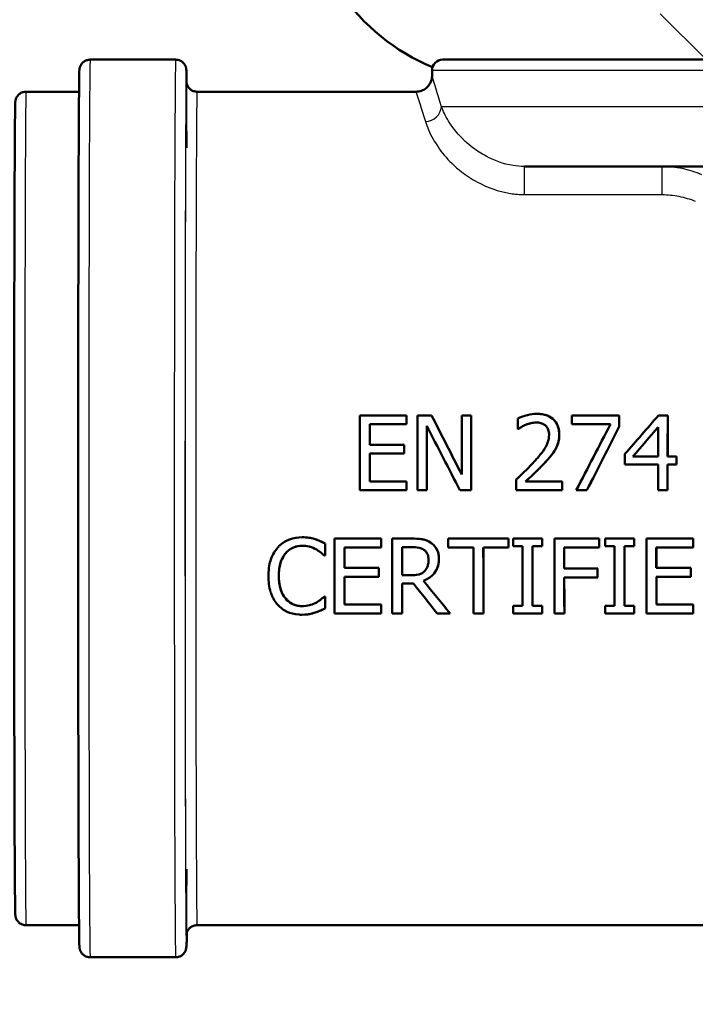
# Model space of a CAD drawing. Header units: millimetres. Extents: x 100 to 2000, y 93 to 2870.
# Tile 12 of 31: x 567 to 599, y 1467 to 1513. Entities that reach past the tile are written whole.
import ezdxf

# ---------------------------------------------------------------- set-up
doc = ezdxf.new("R2010")
doc.units = ezdxf.units.MM
doc.header["$LTSCALE"] = 10
for name, color, linetype, lineweight in [('Dimensions(ISO)', 7, 'Continuous', 25), ('Hatch', 7, 'Continuous', 9), ('Visible Edges(ISO)', 7, 'Continuous', 50), ('Visible Tangent Edges(ISO)', 7, 'Continuous', 25)]:
    doc.layers.add(name, color=color, linetype=linetype, lineweight=lineweight)
doc.styles.add('Text_3.5mm', font='arial.ttf', dxfattribs={"width": 0.9})
doc.dimstyles.new('KS-STANDARD', dxfattribs={"dimscale": 10, "dimtxt": 3.5, "dimasz": 2.5, "dimexe": 3.175, "dimexo": 0, "dimgap": 0.8, "dimtad": 1, "dimdec": 1, "dimrnd": 1e-08, "dimtxsty": 'Text_3.5mm', "dimcen": 0.09, "dimdle": 10, "dimclrd": 7, "dimclre": 7, "dimclrt": 7, "dimadec": 0, "dimazin": 2, "dimtfac": 0.714286, "dimtdec": 4, "dimtmove": 0, "dimatfit": 3, "dimfxl": 1, "dimtolj": 1, "dimlwd": 25, "dimlwe": 25, "dimarcsym": 0})

# ---------------------------------------------------------------- blocks, each defined once
blk = doc.blocks.new('*D7')
at = {"layer": 'Defpoints', "color": 0, "linetype": 'Continuous', "transparency": 16777216}
for p in [(1000.524, 1726.844), (1080.524, 1726.844), (588.924, 1417.651)]:
    blk.add_point(p, dxfattribs=at)
at = {"layer": 'Dimensions(ISO)', "color": 7, "linetype": 'Continuous', "lineweight": 25, "transparency": 16777216}
for p, q in [((1000.524, 1726.844), (1112.274, 1726.844)), ((1080.524, 1442.651), (1080.524, 1701.844)), ((588.924, 1417.651), (1112.274, 1417.651))]:
    blk.add_line(p, q, dxfattribs=at)
at = {"layer": 'Dimensions(ISO)', "color": 7, "linetype": 'Continuous', "transparency": 16777216}
for points in [[(1076.357, 1701.844), (1084.691, 1701.844), (1080.524, 1726.844)], [(1076.357, 1442.651), (1084.691, 1442.651), (1080.524, 1417.651)]]:
    blk.add_solid(points, dxfattribs=at)
at = {"layer": 'Dimensions(ISO)', "color": 7, "linetype": 'Continuous', "lineweight": 25, "transparency": 16777216, "insert": (1054.642, 1519.32), "char_height": 35, "attachment_point": 4, "rotation": 90, "style": 'Text_3.5mm'}
blk.add_mtext('\\A1;309', dxfattribs=at)

msp = doc.modelspace()

# ---------------------------------------------------------------- hatches: boundary and pattern name
at = {"layer": 'Hatch'}
h = msp.add_hatch(dxfattribs=at)
h.set_pattern_fill('ANSI31', color=256, scale=254, angle=90, style=0)
h.set_pattern_definition([(135, (0, 0), (-22.45064, -22.45064), [])])
edge = h.paths.add_edge_path()
edge.add_line((523.111, 1700.346), (524.665, 1695.561))
edge.add_ellipse((429.56, 1664.66), major_axis=(30.902, -95.106), ratio=1, start_angle=86.82306, end_angle=90, ccw=False)
edge.add_ellipse((429.56, 1664.66), major_axis=(25.583, -96.672), ratio=1, start_angle=88.81778, end_angle=90, ccw=False)
edge.add_ellipse((429.56, 1664.66), major_axis=(23.583, -97.179), ratio=1, start_angle=88.40562, end_angle=90, ccw=False)
edge.add_line((527.357, 1685.53), (534.087, 1686.119))
edge.add_line((534.087, 1686.119), (534.035, 1686.717))
edge.add_line((534.035, 1686.717), (530.644, 1725.474))
edge.add_ellipse((529.15, 1725.344), major_axis=(-0.131, 1.494), ratio=1, start_angle=270, end_angle=355)
edge.add_line((529.15, 1726.844), (514.024, 1726.844))
edge.add_line((514.024, 1726.844), (514.024, 1720.844))
edge.add_line((514.024, 1720.844), (519.524, 1720.844))
edge.add_ellipse((519.524, 1719.844), major_axis=(1, 0), ratio=1, start_angle=0, end_angle=90, ccw=False)
edge.add_line((520.524, 1719.844), (520.524, 1709.893))
edge.add_line((520.524, 1709.893), (522.813, 1701.349))
edge.add_ellipse((542.132, 1706.526), major_axis=(5.176, -19.319), ratio=1, start_angle=270, end_angle=273)
edge = h.paths.add_edge_path()
edge.add_line((586.924, 1511.151), (602.254, 1511.151))
edge.add_line((602.254, 1511.151), (602.118, 1513.093))
edge.add_ellipse((601.82, 1511.931), major_axis=(1.199, -0.042), ratio=1, start_angle=77.607, end_angle=90)
edge.add_line((601.862, 1513.13), (589.903, 1513.548))
edge.add_ellipse((589.907, 1513.648), major_axis=(-0.0999, 0.0035), ratio=1, start_angle=0, end_angle=90, ccw=False)
edge.add_line((589.807, 1513.651), (589.821, 1514.051))
edge.add_ellipse((589.921, 1514.048), major_axis=(0.0035, 0.0999), ratio=1, start_angle=2, end_angle=90, ccw=False)
edge.add_line((589.921, 1514.148), (602.044, 1514.148))
edge.add_line((602.044, 1514.148), (601.974, 1515.155))
edge.add_ellipse((600.976, 1515.085), major_axis=(-0.07, 0.998), ratio=1, start_angle=270, end_angle=341)
edge.add_line((601.235, 1516.051), (591.19, 1518.743))
edge.add_ellipse((591.448, 1519.709), major_axis=(-0.966, 0.259), ratio=1, start_angle=54.5, end_angle=90, ccw=False)
edge.add_line((590.677, 1519.073), (589.013, 1521.092))
edge.add_ellipse((589.784, 1521.728), major_axis=(-0.636, 0.772), ratio=1, start_angle=54.5, end_angle=90, ccw=False)
edge.add_line((588.787, 1521.658), (588.64, 1523.755))
edge.add_ellipse((585.149, 1523.51), major_axis=(-0.244, 3.491), ratio=1, start_angle=270, end_angle=353)
edge.add_line((585.332, 1527.006), (560.857, 1528.288))
edge.add_spline(control_points=[(560.857, 1528.288), (559.225, 1528.374), (557.618, 1528.726), (554.58, 1529.934), (553.17, 1530.782), (550.437, 1533.106), (549.211, 1534.65), (547.418, 1538.121), (546.87, 1540.015), (546.699, 1541.96)], knot_values=[-2.152597, -2.152597, -2.152597, -2.152597, -1.662265, -1.662265, -1.171933, -1.171933, -0.585967, -0.585967, 0, 0, 0, 0], degree=3, periodic=0)
edge.add_line((546.699, 1541.96), (536.301, 1660.816))
edge.add_line((536.301, 1660.816), (536.205, 1661.911))
edge.add_line((536.205, 1661.911), (536.179, 1662.21))
edge.add_line((536.179, 1662.21), (535.88, 1662.184))
edge.add_line((535.88, 1662.184), (532.792, 1661.914))
edge.add_line((532.792, 1661.914), (530.202, 1661.687))
edge.add_line((530.202, 1661.687), (541.062, 1537.554))
edge.add_spline(control_points=[(541.062, 1537.554), (541.252, 1535.383), (541.795, 1533.257), (543.546, 1529.266), (544.742, 1527.427), (547.966, 1523.893), (550.081, 1522.33), (554.789, 1520.103), (557.338, 1519.46), (559.939, 1519.324)], knot_values=[-2.870129, -2.870129, -2.870129, -2.870129, -2.216354, -2.216354, -1.562578, -1.562578, -0.781289, -0.781289, 0, 0, 0, 0], degree=3, periodic=0)
edge.add_line((559.939, 1519.324), (574.44, 1518.564))
edge.add_ellipse((573.917, 1508.578), major_axis=(9.986, -0.523), ratio=1, start_angle=37.8602, end_angle=90, ccw=False)
edge.add_ellipse((590.328, 1520.009), major_axis=(-8.205, -5.716), ratio=1, start_angle=0, end_angle=32.2923)
edge.add_ellipse((586.924, 1510.651), major_axis=(0.143, 0.479), ratio=1, start_angle=16.5598, end_angle=90, ccw=False)
edge = h.paths.add_edge_path()
edge.add_line((706.924, 1511.151), (706.924, 1511.151))
edge.add_ellipse((706.924, 1510.651), major_axis=(0.5, 0), ratio=1, start_angle=16.5598, end_angle=90, ccw=False)
edge.add_ellipse((703.521, 1520.009), major_axis=(3.883, -9.215), ratio=1, start_angle=0, end_angle=32.2923)
edge.add_ellipse((719.932, 1508.578), major_axis=(5.716, 8.205), ratio=1, start_angle=37.8602, end_angle=90, ccw=False)
edge.add_line((719.408, 1518.564), (901.879, 1528.127))
edge.add_spline(control_points=[(901.879, 1528.127), (904.056, 1528.241), (906.199, 1528.71), (910.249, 1530.321), (912.128, 1531.452), (915.773, 1534.55), (917.408, 1536.609), (919.798, 1541.237), (920.529, 1543.762), (920.756, 1546.356)], knot_values=[-2.870129, -2.870129, -2.870129, -2.870129, -2.216354, -2.216354, -1.562578, -1.562578, -0.781289, -0.781289, 0, 0, 0, 0], degree=3, periodic=0)
edge.add_line((920.756, 1546.356), (931.869, 1673.375))
edge.add_ellipse((1031.489, 1664.66), major_axis=(8.716, 99.619), ratio=1, start_angle=77, end_angle=90, ccw=False)
edge.add_line((936.383, 1695.561), (937.937, 1700.346))
edge.add_ellipse((918.916, 1706.526), major_axis=(19.021, -6.18), ratio=1, start_angle=0, end_angle=3)
edge.add_line((938.235, 1701.349), (940.524, 1709.893))
edge.add_line((940.524, 1709.893), (940.524, 1719.844))
edge.add_ellipse((941.524, 1719.844), major_axis=(0, 1), ratio=1, start_angle=0, end_angle=90, ccw=False)
edge.add_line((941.524, 1720.844), (947.024, 1720.844))
edge.add_line((947.024, 1720.844), (947.024, 1726.844))
edge.add_line((947.024, 1726.844), (931.899, 1726.844))
edge.add_ellipse((931.899, 1725.344), major_axis=(-1.5, 0), ratio=1, start_angle=270, end_angle=355)
edge.add_line((930.404, 1725.474), (915.119, 1550.763))
edge.add_spline(control_points=[(915.119, 1550.763), (914.977, 1549.135), (914.569, 1547.541), (913.256, 1544.548), (912.359, 1543.168), (909.941, 1540.518), (908.355, 1539.346), (904.824, 1537.676), (902.912, 1537.193), (900.961, 1537.091)], knot_values=[-2.152597, -2.152597, -2.152597, -2.152597, -1.662265, -1.662265, -1.171933, -1.171933, -0.585967, -0.585967, 0, 0, 0, 0], degree=3, periodic=0)
edge.add_line((900.961, 1537.091), (708.516, 1527.006))
edge.add_ellipse((708.7, 1523.51), major_axis=(-3.495, -0.183), ratio=1, start_angle=270, end_angle=353)
edge.add_line((705.208, 1523.755), (705.062, 1521.658))
edge.add_ellipse((704.064, 1521.728), major_axis=(-0.07, -0.998), ratio=1, start_angle=54.5, end_angle=90, ccw=False)
edge.add_line((704.836, 1521.092), (703.171, 1519.073))
edge.add_ellipse((702.4, 1519.709), major_axis=(-0.636, -0.772), ratio=1, start_angle=54.5, end_angle=90, ccw=False)
edge.add_line((702.659, 1518.743), (692.613, 1516.051))
edge.add_ellipse((692.872, 1515.085), major_axis=(-0.966, -0.259), ratio=1, start_angle=270, end_angle=341)
edge.add_line((691.874, 1515.155), (691.804, 1514.148))
edge.add_line((691.804, 1514.148), (703.928, 1514.148))
edge.add_ellipse((703.928, 1514.048), major_axis=(0.1, 0), ratio=1, start_angle=2, end_angle=90, ccw=False)
edge.add_line((704.028, 1514.051), (704.042, 1513.651))
edge.add_ellipse((703.942, 1513.648), major_axis=(0.0035, -0.0999), ratio=1, start_angle=0, end_angle=90, ccw=False)
edge.add_line((703.945, 1513.548), (691.987, 1513.13))
edge.add_ellipse((692.028, 1511.931), major_axis=(1.162, 0.298), ratio=1, start_angle=77.607, end_angle=90)
edge.add_line((691.73, 1513.093), (691.594, 1511.151))
edge.add_line((691.594, 1511.151), (706.924, 1511.151))

# ---------------------------------------------------------------- linework, layer by layer
at = {"layer": 'Visible Edges(ISO)'}
for p, q in [((574.424, 1511.151), (570.424, 1511.151)), ((586.924, 1511.151), (706.924, 1511.151)), ((586.424, 1510.401), (586.424, 1510.651)), ((567.424, 1509.651), (569.905, 1509.651)), ((575.424, 1509.651), (585.674, 1509.651)), ((632.23, 1506.151), (590.743, 1506.151)), ((585.233, 1494.505), (583.044, 1494.505)), ((585.233, 1494.505), (585.234, 1494.505)), ((586.405, 1494.505), (585.744, 1494.505)), ((586.405, 1494.505), (586.405, 1494.505)), ((588.248, 1494.505), (587.814, 1494.505)), ((588.248, 1494.505), (588.249, 1494.505)), ((591.331, 1494.579), (591.332, 1494.579)), ((595.186, 1494.505), (592.965, 1494.505)), ((595.186, 1494.505), (595.186, 1494.505)), ((597.449, 1494.505), (597.018, 1494.505)), ((597.449, 1494.505), (597.45, 1494.505)), ((583.508, 1494.091), (585.233, 1494.091)), ((585.233, 1494.091), (585.233, 1494.091)), ((592.965, 1494.094), (594.771, 1494.094)), ((590.434, 1493.87), (590.46, 1493.87)), ((590.46, 1493.87), (590.461, 1493.87)), ((595.185, 1493.98), (595.186, 1493.98)), ((585.116, 1493.132), (583.508, 1493.132)), ((585.116, 1493.132), (585.117, 1493.132)), ((583.508, 1492.718), (585.116, 1492.718)), ((585.116, 1492.718), (585.116, 1492.718)), ((595.451, 1492.208), (596.997, 1492.208)), ((596.997, 1492.585), (595.82, 1492.585)), ((597.865, 1492.585), (597.448, 1492.585)), ((597.448, 1492.208), (597.865, 1492.208)), ((597.865, 1492.585), (597.866, 1492.585)), ((597.865, 1492.208), (597.865, 1492.208)), ((585.232, 1491.419), (583.507, 1491.419)), ((585.232, 1491.419), (585.232, 1491.419)), ((592.518, 1491.411), (590.799, 1491.411)), ((592.518, 1491.411), (592.519, 1491.411)), ((583.042, 1491.005), (585.232, 1491.005)), ((585.232, 1491.005), (585.232, 1491.005)), ((585.742, 1491.005), (586.176, 1491.005)), ((586.176, 1491.005), (586.177, 1491.005)), ((587.725, 1491.005), (588.247, 1491.005)), ((588.247, 1491.005), (588.247, 1491.005)), ((590.36, 1491.005), (592.518, 1491.005)), ((592.518, 1491.005), (592.519, 1491.005)), ((593.171, 1491.005), (593.67, 1491.005)), ((593.67, 1491.005), (593.67, 1491.005)), ((596.997, 1491.005), (597.448, 1491.005)), ((597.448, 1491.005), (597.448, 1491.005)), ((580.339, 1488.805), (580.34, 1488.805)), ((580.955, 1488.714), (580.955, 1488.714)), ((581.42, 1488.51), (581.421, 1488.51)), ((584.043, 1488.743), (581.854, 1488.743)), ((584.043, 1488.743), (584.044, 1488.743)), ((585.456, 1488.743), (584.554, 1488.743)), ((585.456, 1488.743), (585.456, 1488.743)), ((589.997, 1488.743), (587.183, 1488.743)), ((589.997, 1488.743), (589.997, 1488.743)), ((591.571, 1488.743), (590.215, 1488.743)), ((591.571, 1488.743), (591.572, 1488.743)), ((594.24, 1488.743), (592.147, 1488.743)), ((594.24, 1488.743), (594.24, 1488.743)), ((595.876, 1488.743), (594.521, 1488.743)), ((595.876, 1488.743), (595.877, 1488.743)), ((598.642, 1488.743), (596.452, 1488.743)), ((598.642, 1488.743), (598.642, 1488.743)), ((582.319, 1488.328), (584.044, 1488.328)), ((584.044, 1488.328), (584.044, 1488.328)), ((585.019, 1488.34), (585.482, 1488.34)), ((587.183, 1488.328), (588.358, 1488.328)), ((588.823, 1488.328), (589.997, 1488.328)), ((589.997, 1488.328), (589.998, 1488.328)), ((590.215, 1488.385), (590.661, 1488.385)), ((591.126, 1488.385), (591.571, 1488.385)), ((591.571, 1488.385), (591.572, 1488.385)), ((592.612, 1488.328), (594.24, 1488.328)), ((594.24, 1488.328), (594.241, 1488.328)), ((594.521, 1488.385), (594.966, 1488.385)), ((595.431, 1488.385), (595.877, 1488.385)), ((595.877, 1488.385), (595.877, 1488.385)), ((596.917, 1488.328), (598.642, 1488.328)), ((598.642, 1488.328), (598.643, 1488.328)), ((581.383, 1487.948), (581.42, 1487.948)), ((581.42, 1487.948), (581.421, 1487.948)), ((583.928, 1487.37), (582.319, 1487.37)), ((583.928, 1487.37), (583.928, 1487.37)), ((594.172, 1487.341), (592.612, 1487.341)), ((594.172, 1487.341), (594.173, 1487.341)), ((598.526, 1487.37), (596.918, 1487.37)), ((598.526, 1487.37), (598.527, 1487.37)), ((582.32, 1486.956), (583.928, 1486.956)), ((583.928, 1486.956), (583.928, 1486.956)), ((585.428, 1487.024), (585.02, 1487.024)), ((586.018, 1486.766), (586.019, 1486.766)), ((592.613, 1486.927), (594.172, 1486.927)), ((594.172, 1486.927), (594.173, 1486.927)), ((596.918, 1486.956), (598.526, 1486.956)), ((598.526, 1486.956), (598.527, 1486.956)), ((585.02, 1486.635), (585.553, 1486.635)), ((581.421, 1486.037), (581.387, 1486.037)), ((581.421, 1486.037), (581.422, 1486.037)), ((580.956, 1485.282), (580.957, 1485.282)), ((581.421, 1485.481), (581.422, 1485.481)), ((584.045, 1485.657), (582.32, 1485.657)), ((584.045, 1485.657), (584.045, 1485.657)), ((590.662, 1485.6), (590.217, 1485.6)), ((591.572, 1485.6), (591.127, 1485.6)), ((591.572, 1485.6), (591.573, 1485.6)), ((594.967, 1485.6), (594.522, 1485.6)), ((595.878, 1485.6), (595.433, 1485.6)), ((595.878, 1485.6), (595.879, 1485.6)), ((598.643, 1485.657), (596.919, 1485.657)), ((598.643, 1485.657), (598.644, 1485.657)), ((580.332, 1485.18), (580.333, 1485.18)), ((581.856, 1485.243), (584.045, 1485.243)), ((584.045, 1485.243), (584.046, 1485.243)), ((584.556, 1485.243), (585.021, 1485.243)), ((585.021, 1485.243), (585.021, 1485.243)), ((586.66, 1485.243), (587.264, 1485.243)), ((587.264, 1485.243), (587.265, 1485.243)), ((588.359, 1485.243), (588.824, 1485.243)), ((588.824, 1485.243), (588.825, 1485.243)), ((590.217, 1485.243), (591.573, 1485.243)), ((591.573, 1485.243), (591.573, 1485.243)), ((592.148, 1485.243), (592.614, 1485.243)), ((592.614, 1485.243), (592.614, 1485.243)), ((594.522, 1485.243), (595.878, 1485.243)), ((595.878, 1485.243), (595.879, 1485.243)), ((596.454, 1485.243), (598.644, 1485.243)), ((598.644, 1485.243), (598.644, 1485.243)), ((567.424, 1470.651), (569.905, 1470.651)), ((575.424, 1470.651), (622.781, 1470.651)), ((574.424, 1469.151), (570.424, 1469.151))]:
    msp.add_line(p, q, dxfattribs=at)
for centre, radius, start, end in [((590.328, 1520.009), 10, 214.8602, 247.1526), ((586.924, 1510.651), 0.5, 90, 180)]:
    msp.add_arc(centre, radius, start, end, dxfattribs=at)
for centre, major_axis, ratio, start_param, end_param in [((583.102, 1490.151), (0, -19.7), 0.003025, 4.489544, 4.669036), ((585.291, 1490.151), (0, 19.7), 0.003025, 1.347952, 1.369454), ((585.291, 1490.151), (0, -19.5), 0.003025, 4.48722, 4.508953), ((585.802, 1490.151), (0, -19.7), 0.003025, 4.489544, 4.669036), ((588.677, 1490.151), (10.021, -19.7), 0.002403, 4.488322, 4.630739), ((588.677, 1490.151), (9.92, -19.5), 0.002403, 4.485997, 4.629851), ((587.872, 1490.151), (0, -19.7), 0.003025, 4.489544, 4.631961), ((588.306, 1490.151), (0, 19.7), 0.003025, 1.347952, 1.527443), ((588.306, 1490.151), (0, -19.5), 0.003025, 4.48722, 4.668591), ((593.023, 1490.151), (0, -19.7), 0.003025, 4.489544, 4.5109), ((595.244, 1490.151), (0, 19.7), 0.003025, 1.347952, 1.375182), ((595.244, 1490.151), (0, -19.5), 0.003025, 4.48722, 4.514742), ((593.297, 1490.151), (-17.098, -19.7), 0.001725, 4.491042, 4.584085), ((597.507, 1490.151), (0, 19.7), 0.003025, 1.347952, 1.446946), ((597.507, 1490.151), (0, -19.5), 0.003025, 4.48722, 4.587262), ((583.567, 1490.151), (0, 19.7), 0.003025, 1.369454, 1.418892), ((583.567, 1490.151), (0, -19.5), 0.003025, 4.508953, 4.558914), ((590.493, 1490.151), (0, -19.7), 0.003025, 4.496625, 4.522495), ((592.788, 1490.151), (-10.203, -19.7), 0.002385, 4.512135, 4.670271), ((586.236, 1490.151), (0, 19.7), 0.003025, 1.37298, 1.527443), ((588.222, 1490.151), (10.109, -19.7), 0.002394, 4.513344, 4.667807), ((586.236, 1490.151), (0, -19.5), 0.003025, 4.512579, 4.668591), ((593.295, 1490.151), (-10.028, -19.7), 0.002402, 4.517997, 4.670259), ((593.295, 1490.151), (-9.927, -19.5), 0.002402, 4.515965, 4.669814), ((593.784, 1490.151), (-16.962, -19.7), 0.001737, 4.519738, 4.590034), ((593.784, 1490.151), (-16.789, -19.5), 0.001737, 4.517758, 4.588758), ((597.056, 1490.151), (0, -19.7), 0.003025, 4.518242, 4.588539), ((585.175, 1490.151), (0, 19.7), 0.003025, 1.418892, 1.440124), ((585.175, 1490.151), (0, -19.5), 0.003025, 4.558914, 4.580369), ((583.567, 1490.151), (0, 19.7), 0.003025, 1.440124, 1.506392), ((583.567, 1490.151), (0, -19.5), 0.003025, 4.580369, 4.647323), ((595.51, 1490.151), (0, -19.7), 0.003025, 4.582588, 4.607813), ((597.056, 1490.151), (0, -19.7), 0.003025, 4.607813, 4.669036), ((597.507, 1490.151), (0, 19.7), 0.003025, 1.466221, 1.527443), ((597.507, 1490.151), (0, -19.5), 0.003025, 4.606737, 4.668591), ((597.924, 1490.151), (0, 19.7), 0.003025, 1.446946, 1.466221), ((597.924, 1490.151), (0, -19.5), 0.003025, 4.587262, 4.606737), ((585.291, 1490.151), (0, 19.7), 0.003025, 1.506392, 1.527443), ((585.291, 1490.151), (0, -19.5), 0.003025, 4.647323, 4.668591), ((590.419, 1490.151), (0, -19.7), 0.003025, 4.6438, 4.669036), ((592.578, 1490.151), (0, 19.7), 0.003025, 1.506825, 1.527443), ((592.578, 1490.151), (0, -19.5), 0.003025, 4.64776, 4.668591), ((581.479, 1490.151), (0, 19.7), 0.003025, 1.654215, 1.68286), ((581.479, 1490.151), (0, -19.5), 0.003025, 4.796665, 4.825607), ((581.913, 1490.151), (0, -19.7), 0.003025, 4.783966, 4.964223), ((584.103, 1490.151), (0, 19.7), 0.003025, 1.642373, 1.663465), ((584.103, 1490.151), (0, -19.5), 0.003025, 4.784701, 4.806011), ((584.613, 1490.151), (0, -19.7), 0.003025, 4.783966, 4.964223), ((587.243, 1490.151), (0, -19.7), 0.003025, 4.783966, 4.805058), ((590.056, 1490.151), (0, 19.7), 0.003025, 1.642373, 1.663465), ((590.056, 1490.151), (0, -19.5), 0.003025, 4.784701, 4.806011), ((590.275, 1490.151), (0, -19.7), 0.003025, 4.783966, 4.802166), ((591.63, 1490.151), (0, 19.7), 0.003025, 1.642373, 1.660574), ((591.63, 1490.151), (0, -19.5), 0.003025, 4.784701, 4.80309), ((592.206, 1490.151), (0, -19.7), 0.003025, 4.783966, 4.964223), ((594.299, 1490.151), (0, 19.7), 0.003025, 1.642373, 1.663465), ((594.299, 1490.151), (0, -19.5), 0.003025, 4.784701, 4.806011), ((594.58, 1490.151), (0, -19.7), 0.003025, 4.783966, 4.802166), ((595.936, 1490.151), (0, 19.7), 0.003025, 1.642373, 1.660574), ((595.936, 1490.151), (0, -19.5), 0.003025, 4.784701, 4.80309), ((596.512, 1490.151), (0, -19.7), 0.003025, 4.783966, 4.964223), ((598.701, 1490.151), (0, 19.7), 0.003025, 1.642373, 1.663465), ((598.701, 1490.151), (0, -19.5), 0.003025, 4.784701, 4.806011), ((582.378, 1490.151), (0, 19.7), 0.003025, 1.663465, 1.71247), ((582.378, 1490.151), (0, -19.5), 0.003025, 4.806011, 4.855525), ((585.079, 1490.151), (0, 19.7), 0.003025, 1.662887, 1.730236), ((585.079, 1490.151), (0, -19.5), 0.003025, 4.805427, 4.873478), ((588.417, 1490.151), (0, -19.7), 0.003025, 4.805058, 4.964223), ((588.882, 1490.151), (0, 19.7), 0.003025, 1.663465, 1.822631), ((588.882, 1490.151), (0, -19.5), 0.003025, 4.806011, 4.966863), ((590.72, 1490.151), (0, -19.7), 0.003025, 4.802166, 4.945536), ((591.185, 1490.151), (0, 19.7), 0.003025, 1.660574, 1.803943), ((591.185, 1490.151), (0, -19.5), 0.003025, 4.80309, 4.947972), ((592.671, 1490.151), (0, 19.7), 0.003025, 1.663465, 1.713924), ((592.671, 1490.151), (0, -19.5), 0.003025, 4.806011, 4.856995), ((595.025, 1490.151), (0, -19.7), 0.003025, 4.802166, 4.945536), ((595.491, 1490.151), (0, 19.7), 0.003025, 1.660574, 1.803943), ((595.491, 1490.151), (0, -19.5), 0.003025, 4.80309, 4.947972), ((596.977, 1490.151), (0, 19.7), 0.003025, 1.663465, 1.71247), ((596.977, 1490.151), (0, -19.5), 0.003025, 4.806011, 4.855525), ((583.987, 1490.151), (0, 19.7), 0.003025, 1.71247, 1.733737), ((583.987, 1490.151), (0, -19.5), 0.003025, 4.855525, 4.877016), ((594.231, 1490.151), (0, 19.7), 0.003025, 1.713924, 1.735196), ((594.231, 1490.151), (0, -19.5), 0.003025, 4.856995, 4.87849), ((598.585, 1490.151), (0, 19.7), 0.003025, 1.71247, 1.733737), ((598.585, 1490.151), (0, -19.5), 0.003025, 4.855525, 4.877016), ((582.378, 1490.151), (0, 19.7), 0.003025, 1.733737, 1.800984), ((582.378, 1490.151), (0, -19.5), 0.003025, 4.877016, 4.944981), ((583.309, 1490.151), (16.105, -19.7), 0.001813, 4.883631, 4.962741), ((583.309, 1490.151), (15.941, -19.5), 0.001813, 4.885421, 4.965381), ((592.671, 1490.151), (0, 19.7), 0.003025, 1.735196, 1.822631), ((592.671, 1490.151), (0, -19.5), 0.003025, 4.87849, 4.966863), ((596.977, 1490.151), (0, 19.7), 0.003025, 1.733737, 1.800984), ((596.977, 1490.151), (0, -19.5), 0.003025, 4.877016, 4.944981), ((585.079, 1490.151), (0, 19.7), 0.003025, 1.750247, 1.822631), ((585.079, 1490.151), (0, -19.5), 0.003025, 4.893701, 4.966863), ((582.819, 1490.151), (15.648, -19.7), 0.001855, 4.890367, 4.96275), ((581.479, 1490.151), (0, 19.7), 0.003025, 1.781214, 1.810163), ((581.479, 1490.151), (0, -19.5), 0.003025, 4.924997, 4.954259), ((584.103, 1490.151), (0, 19.7), 0.003025, 1.800984, 1.822631), ((584.103, 1490.151), (0, -19.5), 0.003025, 4.944981, 4.966863), ((590.275, 1490.151), (0, -19.7), 0.003025, 4.945536, 4.964223), ((591.63, 1490.151), (0, 19.7), 0.003025, 1.803943, 1.822631), ((591.63, 1490.151), (0, -19.5), 0.003025, 4.947972, 4.966863), ((594.58, 1490.151), (0, -19.7), 0.003025, 4.945536, 4.964223), ((595.936, 1490.151), (0, 19.7), 0.003025, 1.803943, 1.822631), ((595.936, 1490.151), (0, -19.5), 0.003025, 4.947972, 4.966863), ((598.701, 1490.151), (0, 19.7), 0.003025, 1.800984, 1.822631), ((598.701, 1490.151), (0, -19.5), 0.003025, 4.944981, 4.966863)]:
    msp.add_ellipse(centre, major_axis=major_axis, ratio=ratio, start_param=start_param, end_param=end_param, dxfattribs=at)
for points, knots in [([(570.424, 1469.151), (570.37, 1469.151), (570.315, 1469.161), (570.213, 1469.195), (570.165, 1469.221), (570.081, 1469.285), (570.044, 1469.323), (570.002, 1469.383), (569.991, 1469.401), (569.974, 1469.434), (569.967, 1469.448), (569.953, 1469.483), (569.947, 1469.502), (569.938, 1469.532), (569.936, 1469.543), (569.931, 1469.566), (569.93, 1469.576), (569.926, 1469.601), (569.925, 1469.611), (569.922, 1469.647), (569.921, 1469.665), (569.917, 1469.764), (569.915, 1469.88), (569.905, 1470.533), (569.898, 1471.461), (569.886, 1473.903), (569.881, 1475.372), (569.873, 1478.724), (569.869, 1480.648), (569.864, 1484.705), (569.863, 1486.887), (569.862, 1491.237), (569.863, 1493.457), (569.866, 1497.659), (569.869, 1499.692), (569.877, 1503.318), (569.881, 1504.957), (569.891, 1507.642), (569.897, 1508.721), (569.91, 1510.191), (569.887, 1510.391), (569.929, 1510.721), (569.929, 1510.738), (569.945, 1510.794), (569.948, 1510.804), (569.959, 1510.836), (569.969, 1510.859), (569.992, 1510.904), (570.006, 1510.927), (570.044, 1510.978), (570.069, 1511.006), (570.134, 1511.061), (570.175, 1511.087), (570.267, 1511.129), (570.319, 1511.143), (570.389, 1511.15), (570.407, 1511.151), (570.424, 1511.151)], [0, 0, 0, 0, 0.016471, 0.016471, 0.032619, 0.032619, 0.048659, 0.048659, 0.055797, 0.055797, 0.06143, 0.06143, 0.070562, 0.070562, 0.079225, 0.079225, 0.092341, 0.092341, 0.120451, 0.120451, 0.204648, 0.204648, 0.457584, 0.457584, 1.188758, 1.188758, 1.842383, 1.842383, 2.495962, 2.495962, 3.149316, 3.149316, 3.802624, 3.802624, 4.455927, 4.455927, 5.109261, 5.109261, 5.762715, 5.762715, 6.416127, 6.416127, 6.444628, 6.444628, 6.45034, 6.45034, 6.459573, 6.459573, 6.468187, 6.468187, 6.479628, 6.479628, 6.494241, 6.494241, 6.510197, 6.510197, 6.515528, 6.515528, 6.515528, 6.515528]), ([(574.424, 1511.151), (574.479, 1511.151), (574.534, 1511.142), (574.636, 1511.108), (574.684, 1511.082), (574.768, 1511.018), (574.805, 1510.979), (574.847, 1510.92), (574.858, 1510.901), (574.875, 1510.869), (574.882, 1510.855), (574.896, 1510.82), (574.902, 1510.801), (574.91, 1510.771), (574.913, 1510.76), (574.918, 1510.737), (574.919, 1510.727), (574.923, 1510.702), (574.924, 1510.692), (574.927, 1510.656), (574.928, 1510.638), (574.932, 1510.539), (574.934, 1510.423), (574.938, 1510.188), (574.939, 1510.113), (574.94, 1510.03)], [0, 0, 0, 0, 0.0164708, 0.0164708, 0.0326193, 0.0326193, 0.0486592, 0.0486592, 0.0557973, 0.0557973, 0.0614303, 0.0614303, 0.0705625, 0.0705625, 0.079225, 0.079225, 0.0923409, 0.0923409, 0.1204506, 0.1204506, 0.2046484, 0.2046484, 0.4575841, 0.4575841, 0.5581692, 0.5581692, 0.5581692, 0.5581692]), ([(585.674, 1509.651), (585.755, 1509.651), (585.844, 1509.665), (586.003, 1509.723), (586.073, 1509.762), (586.193, 1509.854), (586.241, 1509.907), (586.324, 1510.019), (586.351, 1510.075), (586.396, 1510.186), (586.406, 1510.233), (586.419, 1510.307), (586.422, 1510.335), (586.424, 1510.374), (586.424, 1510.388), (586.424, 1510.401)], [0.77274443, 0.77274443, 0.77274443, 0.77274443, 0.7747081, 0.7747081, 0.77648085, 0.77648085, 0.77846286, 0.77846286, 0.78109283, 0.78109283, 0.78479812, 0.78479812, 0.7885034, 0.7885034, 0.79127084, 0.79127084, 0.79127084, 0.79127084]), ([(574.928, 1510.098), (574.928, 1510.098), (574.928, 1510.098), (574.929, 1510.095), (574.928, 1510.091), (574.934, 1510.056), (574.936, 1510.04), (574.948, 1509.999), (574.953, 1509.984), (574.967, 1509.948), (574.977, 1509.927), (575.002, 1509.883), (575.018, 1509.859), (575.06, 1509.807), (575.089, 1509.779), (575.159, 1509.725), (575.204, 1509.7), (575.3, 1509.664), (575.353, 1509.654), (575.412, 1509.652), (575.418, 1509.651), (575.424, 1509.651)], [6.2235333, 6.2235333, 6.2235333, 6.2235333, 6.2336746, 6.2336746, 6.2712735, 6.2712735, 6.288022, 6.288022, 6.2953537, 6.2953537, 6.3036086, 6.3036086, 6.3124721, 6.3124721, 6.3246493, 6.3246493, 6.339705, 6.339705, 6.3557265, 6.3557265, 6.3575546, 6.3575546, 6.3575546, 6.3575546]), ([(567.424, 1470.651), (567.37, 1470.651), (567.315, 1470.661), (567.213, 1470.695), (567.165, 1470.721), (567.081, 1470.784), (567.044, 1470.823), (567.002, 1470.883), (566.99, 1470.902), (566.973, 1470.936), (566.966, 1470.951), (566.952, 1470.986), (566.946, 1471.005), (566.938, 1471.034), (566.935, 1471.045), (566.931, 1471.068), (566.929, 1471.077), (566.926, 1471.102), (566.925, 1471.111), (566.922, 1471.145), (566.921, 1471.163), (566.918, 1471.255), (566.916, 1471.362), (566.906, 1471.971), (566.9, 1472.84), (566.892, 1474.39), (566.891, 1474.759), (566.886, 1476.006), (566.883, 1476.981), (566.88, 1478.311), (566.879, 1478.584), (566.875, 1480.214), (566.873, 1481.709), (566.869, 1485.151), (566.867, 1487.176), (566.867, 1491.207), (566.867, 1493.265), (566.871, 1497.156), (566.873, 1499.038), (566.877, 1500.961), (566.878, 1501.202), (566.881, 1502.831), (566.885, 1504.09), (566.889, 1505.149), (566.889, 1505.149), (566.894, 1506.389), (566.9, 1507.384), (566.908, 1508.426), (566.912, 1508.704), (566.917, 1508.984), (566.918, 1509.054), (566.921, 1509.13), (566.922, 1509.15), (566.924, 1509.186), (566.925, 1509.196), (566.931, 1509.235), (566.933, 1509.246), (566.939, 1509.274), (566.944, 1509.291), (566.958, 1509.332), (566.968, 1509.357), (566.992, 1509.404), (567.006, 1509.427), (567.044, 1509.478), (567.07, 1509.506), (567.135, 1509.562), (567.176, 1509.588), (567.269, 1509.63), (567.321, 1509.643), (567.391, 1509.651), (567.408, 1509.651), (567.424, 1509.651)], [0, 0, 0, 0, 0.016435, 0.016435, 0.032552, 0.032552, 0.048577, 0.048577, 0.055773, 0.055773, 0.061455, 0.061455, 0.070462, 0.070462, 0.07872, 0.07872, 0.091011, 0.091011, 0.116975, 0.116975, 0.194742, 0.194742, 0.428346, 0.428346, 1.111266, 1.111266, 1.303196, 1.303196, 1.71709, 1.71709, 1.820704, 1.820704, 2.32287, 2.32287, 2.928428, 2.928428, 3.533941, 3.533941, 4.139448, 4.139448, 4.22788, 4.22788, 4.744987, 4.744987, 4.745124, 4.745124, 5.350648, 5.350648, 5.678055, 5.678055, 5.841926, 5.841926, 5.922517, 5.922517, 5.962822, 5.962822, 5.974514, 5.974514, 5.984341, 5.984341, 5.994, 5.994, 6.002378, 6.002378, 6.013964, 6.013964, 6.028675, 6.028675, 6.04463, 6.04463, 6.049741, 6.049741, 6.049741, 6.049741]), ([(591.331, 1494.579), (591.182, 1494.579), (591.033, 1494.558), (590.813, 1494.504), (590.637, 1494.457), (590.475, 1494.388), (590.454, 1494.379), (590.435, 1494.369)], [-0.1419572, -0.1419572, -0.1419572, -0.1419572, -0.0531706, -0.0531706, -0.0065963, -0.0065963, 0, 0, 0, 0]), ([(592.374, 1493.617), (592.374, 1493.729), (592.361, 1493.841), (592.296, 1494.054), (592.246, 1494.151), (592.129, 1494.293), (592.048, 1494.38), (591.789, 1494.518), (591.652, 1494.554), (591.452, 1494.576), (591.392, 1494.579), (591.331, 1494.579)], [-0.2476828, -0.2476828, -0.2476828, -0.2476828, -0.1767846, -0.1767846, -0.1064517, -0.1064517, -0.0604457, -0.0604457, -0.0180963, -0.0180963, 0, 0, 0, 0]), ([(591.332, 1494.579), (591.495, 1494.579), (591.661, 1494.557), (591.952, 1494.444), (592.045, 1494.371), (592.188, 1494.234), (592.25, 1494.144), (592.323, 1493.978), (592.342, 1493.91), (592.369, 1493.767), (592.375, 1493.692), (592.375, 1493.617)], [0, 0, 0, 0, 0.0490472, 0.0490472, 0.0938901, 0.0938901, 0.1513894, 0.1513894, 0.1880082, 0.1880082, 0.2268139, 0.2268139, 0.2268139, 0.2268139]), ([(590.46, 1493.87), (590.501, 1493.898), (590.55, 1493.929), (590.629, 1493.979), (590.684, 1494.012), (590.775, 1494.052), (590.788, 1494.058), (590.8, 1494.063)], [-0.05834744, -0.05834744, -0.05834744, -0.05834744, -0.02979707, -0.02979707, -0.0041484, -0.0041484, 0, 0, 0, 0]), ([(590.801, 1494.063), (590.736, 1494.037), (590.673, 1494.005), (590.562, 1493.937), (590.51, 1493.905), (590.461, 1493.87)], [0, 0, 0, 0, 0.02113555, 0.02113555, 0.03944269, 0.03944269, 0.03944269, 0.03944269]), ([(590.8, 1494.063), (590.879, 1494.095), (591.049, 1494.163), (591.265, 1494.173), (591.281, 1494.173), (591.297, 1494.173)], [-0.06473526, -0.06473526, -0.06473526, -0.06473526, -0.00483497, -0.00483497, 0, 0, 0, 0]), ([(591.297, 1494.173), (591.212, 1494.173), (591.128, 1494.162), (591.008, 1494.133), (590.915, 1494.11), (590.801, 1494.063)], [0.00006181, 0.00006181, 0.00006181, 0.00006181, 0.02557045, 0.02557045, 0.03726561, 0.03726561, 0.03726561, 0.03726561]), ([(591.297, 1494.173), (591.37, 1494.173), (591.444, 1494.165), (591.579, 1494.126), (591.638, 1494.097), (591.704, 1494.049), (591.715, 1494.041), (591.725, 1494.032)], [-0.04640614, -0.04640614, -0.04640614, -0.04640614, -0.02444093, -0.02444093, -0.00422693, -0.00422693, 0, 0, 0, 0]), ([(591.725, 1494.032), (591.75, 1494.01), (591.772, 1493.986), (591.812, 1493.932), (591.829, 1493.902), (591.866, 1493.822), (591.89, 1493.751), (591.897, 1493.629), (591.898, 1493.611), (591.898, 1493.592)], [-0.07595681, -0.07595681, -0.07595681, -0.07595681, -0.05695164, -0.05695164, -0.03713616, -0.03713616, -0.00568208, -0.00568208, 0, 0, 0, 0]), ([(591.898, 1493.592), (591.898, 1493.464), (591.875, 1493.34), (591.788, 1493.103), (591.724, 1492.988), (591.536, 1492.728), (591.442, 1492.614), (591.304, 1492.454), (591.255, 1492.398), (591.205, 1492.344)], [-0.1762842, -0.1762842, -0.1762842, -0.1762842, -0.1189949, -0.1189949, -0.063639, -0.063639, -0.0221708, -0.0221708, 0, 0, 0, 0]), ([(592.193, 1492.917), (592.245, 1493.008), (592.286, 1493.104), (592.338, 1493.277), (592.365, 1493.386), (592.374, 1493.565), (592.374, 1493.591), (592.374, 1493.617)], [-0.1183689, -0.1183689, -0.1183689, -0.1183689, -0.0546036, -0.0546036, -0.0080397, -0.0080397, 0, 0, 0, 0]), ([(592.375, 1493.617), (592.375, 1493.51), (592.365, 1493.402), (592.319, 1493.196), (592.275, 1493.058), (592.193, 1492.917)], [0, 0, 0, 0, 0.03280567, 0.03280567, 0.06395514, 0.06395514, 0.06395514, 0.06395514]), ([(591.724, 1492.318), (592.021, 1492.633), (592.141, 1492.83), (592.17, 1492.877), (592.181, 1492.897), (592.193, 1492.917)], [-0.01663375, -0.01663375, -0.01663375, -0.01663375, -0.00696029, -0.00696029, 0, 0, 0, 0]), ([(592.193, 1492.917), (592.139, 1492.819), (592.075, 1492.727), (591.967, 1492.592), (591.867, 1492.469), (591.725, 1492.318)], [0, 0, 0, 0, 0.03373719, 0.03373719, 0.05213015, 0.05213015, 0.05213015, 0.05213015]), ([(591.205, 1492.344), (591.077, 1492.203), (590.864, 1491.978), (590.42, 1491.558), (590.39, 1491.53), (590.36, 1491.502)], [-0.1835244, -0.1835244, -0.1835244, -0.1835244, -0.0124621, -0.0124621, 0, 0, 0, 0]), ([(590.799, 1491.411), (590.992, 1491.59), (591.36, 1491.931), (591.665, 1492.255), (591.695, 1492.286), (591.724, 1492.318)], [-0.1339283, -0.1339283, -0.1339283, -0.1339283, -0.0130512, -0.0130512, 0, 0, 0, 0]), ([(591.725, 1492.318), (591.588, 1492.169), (591.443, 1492.023), (591.166, 1491.754), (590.952, 1491.552), (590.8, 1491.411)], [0, 0, 0, 0, 0.0610723, 0.0610723, 0.1160554, 0.1160554, 0.1160554, 0.1160554]), ([(580.339, 1488.805), (580.139, 1488.805), (579.941, 1488.775), (579.611, 1488.65), (579.446, 1488.561), (579.258, 1488.383), (579.229, 1488.353), (579.202, 1488.323)], [-0.1641531, -0.1641531, -0.1641531, -0.1641531, -0.0778581, -0.0778581, -0.0123138, -0.0123138, 0, 0, 0, 0]), ([(580.955, 1488.714), (580.834, 1488.751), (580.656, 1488.797), (580.385, 1488.805), (580.362, 1488.805), (580.339, 1488.805)], [-0.08142941, -0.08142941, -0.08142941, -0.08142941, -0.00684168, -0.00684168, 0, 0, 0, 0]), ([(580.34, 1488.805), (580.45, 1488.805), (580.561, 1488.797), (580.714, 1488.772), (580.827, 1488.753), (580.955, 1488.714)], [0, 0, 0, 0, 0.0331069, 0.0331069, 0.0463901, 0.0463901, 0.0463901, 0.0463901]), ([(581.42, 1488.51), (581.306, 1488.571), (581.16, 1488.643), (580.985, 1488.704), (580.97, 1488.709), (580.955, 1488.714)], [-0.05570863, -0.05570863, -0.05570863, -0.05570863, -0.00473138, -0.00473138, 0, 0, 0, 0]), ([(580.955, 1488.714), (581.034, 1488.689), (581.111, 1488.659), (581.23, 1488.606), (581.313, 1488.568), (581.421, 1488.51)], [0, 0, 0, 0, 0.02469699, 0.02469699, 0.03913888, 0.03913888, 0.03913888, 0.03913888]), ([(586.347, 1488.558), (586.24, 1488.627), (586.124, 1488.677), (585.905, 1488.722), (585.759, 1488.737), (585.532, 1488.742), (585.494, 1488.743), (585.456, 1488.743)], [-0.1428848, -0.1428848, -0.1428848, -0.1428848, -0.0679505, -0.0679505, -0.0114416, -0.0114416, 0, 0, 0, 0]), ([(585.456, 1488.743), (585.617, 1488.743), (585.8, 1488.736), (585.99, 1488.705), (586.065, 1488.692), (586.225, 1488.63), (586.287, 1488.597), (586.347, 1488.558)], [0, 0, 0, 0, 0.04817855, 0.04817855, 0.05743327, 0.05743327, 0.06396786, 0.06396786, 0.06396786, 0.06396786]), ([(586.744, 1487.792), (586.744, 1487.876), (586.736, 1487.961), (586.701, 1488.115), (586.676, 1488.185), (586.609, 1488.303), (586.544, 1488.408), (586.394, 1488.526), (586.37, 1488.543), (586.347, 1488.558)], [-0.1831792, -0.1831792, -0.1831792, -0.1831792, -0.116433, -0.116433, -0.0575007, -0.0575007, -0.0085464, -0.0085464, 0, 0, 0, 0]), ([(586.347, 1488.558), (586.447, 1488.494), (586.532, 1488.413), (586.659, 1488.227), (586.69, 1488.148), (586.735, 1487.986), (586.744, 1487.889), (586.744, 1487.792)], [0, 0, 0, 0, 0.035773, 0.035773, 0.0677513, 0.0677513, 0.1109085, 0.1109085, 0.1109085, 0.1109085]), ([(579.202, 1488.323), (579.07, 1488.173), (578.971, 1488.004), (578.847, 1487.68), (578.786, 1487.471), (578.767, 1487.101), (578.766, 1487.045), (578.766, 1486.99)], [-0.2410443, -0.2410443, -0.2410443, -0.2410443, -0.1124787, -0.1124787, -0.0169003, -0.0169003, 0, 0, 0, 0]), ([(579.251, 1486.99), (579.251, 1487.18), (579.27, 1487.374), (579.361, 1487.701), (579.419, 1487.846), (579.524, 1487.999), (579.543, 1488.024), (579.562, 1488.048)], [-0.1167673, -0.1167673, -0.1167673, -0.1167673, -0.0560728, -0.0560728, -0.0092571, -0.0092571, 0, 0, 0, 0]), ([(579.563, 1488.048), (579.477, 1487.943), (579.413, 1487.823), (579.272, 1487.442), (579.251, 1487.185), (579.251, 1486.99)], [0, 0, 0, 0, 0.0407132, 0.0407132, 0.122907, 0.122907, 0.122907, 0.122907]), ([(579.562, 1488.048), (579.649, 1488.15), (579.751, 1488.233), (579.965, 1488.344), (580.091, 1488.391), (580.278, 1488.407), (580.307, 1488.408), (580.336, 1488.408)], [-0.1160062, -0.1160062, -0.1160062, -0.1160062, -0.056261, -0.056261, -0.0087291, -0.0087291, 0, 0, 0, 0]), ([(580.336, 1488.408), (580.202, 1488.408), (580.072, 1488.383), (579.874, 1488.3), (579.804, 1488.261), (579.674, 1488.165), (579.615, 1488.109), (579.563, 1488.048)], [0.00006074, 0.00006074, 0.00006074, 0.00006074, 0.04044005, 0.04044005, 0.06449373, 0.06449373, 0.08864167, 0.08864167, 0.08864167, 0.08864167]), ([(580.336, 1488.408), (580.447, 1488.408), (580.56, 1488.398), (580.723, 1488.355), (580.825, 1488.323), (580.954, 1488.26), (580.971, 1488.25), (580.989, 1488.241)], [-0.1126247, -0.1126247, -0.1126247, -0.1126247, -0.042972, -0.042972, -0.006024, -0.006024, 0, 0, 0, 0]), ([(580.989, 1488.241), (581.063, 1488.2), (581.138, 1488.153), (581.244, 1488.069), (581.311, 1488.013), (581.366, 1487.964), (581.375, 1487.956), (581.383, 1487.948)], [-0.05376795, -0.05376795, -0.05376795, -0.05376795, -0.02209389, -0.02209389, -0.00346397, -0.00346397, 0, 0, 0, 0]), ([(585.482, 1488.34), (585.562, 1488.34), (585.706, 1488.336), (585.901, 1488.291), (585.973, 1488.263), (586.037, 1488.221)], [-0.06026043, -0.06026043, -0.06026043, -0.06026043, -0.02318674, -0.02318674, 0, 0, 0, 0]), ([(586.037, 1488.221), (586.077, 1488.194), (586.112, 1488.163), (586.177, 1488.085), (586.198, 1488.043), (586.246, 1487.929), (586.259, 1487.842), (586.259, 1487.756)], [-0.04725385, -0.04725385, -0.04725385, -0.04725385, -0.03746994, -0.03746994, -0.02620179, -0.02620179, 0, 0, 0, 0]), ([(586.018, 1486.766), (586.156, 1486.817), (586.284, 1486.889), (586.48, 1487.06), (586.559, 1487.15), (586.685, 1487.38), (586.722, 1487.511), (586.742, 1487.695), (586.744, 1487.744), (586.744, 1487.792)], [-0.1431093, -0.1431093, -0.1431093, -0.1431093, -0.0939457, -0.0939457, -0.0560892, -0.0560892, -0.014665, -0.014665, 0, 0, 0, 0]), ([(586.744, 1487.792), (586.745, 1487.642), (586.722, 1487.494), (586.641, 1487.295), (586.584, 1487.174), (586.401, 1486.986), (586.336, 1486.933), (586.187, 1486.838), (586.105, 1486.798), (586.019, 1486.766)], [0, 0, 0, 0, 0.04533457, 0.04533457, 0.06493092, 0.06493092, 0.07428124, 0.07428124, 0.08436763, 0.08436763, 0.08436763, 0.08436763]), ([(586.259, 1487.756), (586.259, 1487.69), (586.254, 1487.623), (586.231, 1487.494), (586.213, 1487.439), (586.161, 1487.322), (586.117, 1487.259), (586.061, 1487.205)], [-0.05420585, -0.05420585, -0.05420585, -0.05420585, -0.03895074, -0.03895074, -0.02359653, -0.02359653, 0, 0, 0, 0]), ([(586.061, 1487.205), (586.024, 1487.169), (585.983, 1487.138), (585.872, 1487.078), (585.814, 1487.065), (585.672, 1487.033), (585.548, 1487.024), (585.428, 1487.024)], [-0.04856918, -0.04856918, -0.04856918, -0.04856918, -0.04343884, -0.04343884, -0.03607111, -0.03607111, 0, 0, 0, 0]), ([(578.766, 1486.99), (578.766, 1486.737), (578.794, 1486.48), (578.915, 1486.099), (578.992, 1485.908), (579.153, 1485.699), (579.179, 1485.669), (579.206, 1485.64)], [-0.1964828, -0.1964828, -0.1964828, -0.1964828, -0.0804867, -0.0804867, -0.0121542, -0.0121542, 0, 0, 0, 0]), ([(579.575, 1485.932), (579.478, 1486.047), (579.407, 1486.18), (579.316, 1486.427), (579.267, 1486.592), (579.252, 1486.899), (579.251, 1486.944), (579.251, 1486.99)], [-0.1982959, -0.1982959, -0.1982959, -0.1982959, -0.0933384, -0.0933384, -0.0138327, -0.0138327, 0, 0, 0, 0]), ([(579.251, 1486.99), (579.251, 1486.828), (579.265, 1486.661), (579.331, 1486.37), (579.373, 1486.268), (579.455, 1486.097), (579.509, 1486.01), (579.575, 1485.932)], [0, 0, 0, 0, 0.0491874, 0.0491874, 0.0911482, 0.0911482, 0.1405662, 0.1405662, 0.1405662, 0.1405662]), ([(580.338, 1485.583), (580.202, 1485.583), (580.072, 1485.608), (579.858, 1485.696), (579.745, 1485.757), (579.613, 1485.889), (579.593, 1485.91), (579.575, 1485.932)], [-0.1237101, -0.1237101, -0.1237101, -0.1237101, -0.0567644, -0.0567644, -0.0087685, -0.0087685, 0, 0, 0, 0]), ([(579.575, 1485.932), (579.652, 1485.842), (579.741, 1485.766), (579.918, 1485.668), (579.997, 1485.636), (580.163, 1485.593), (580.25, 1485.583), (580.338, 1485.583)], [0, 0, 0, 0, 0.03588385, 0.03588385, 0.06113318, 0.06113318, 0.0878121, 0.0878121, 0.0878121, 0.0878121]), ([(581.016, 1485.756), (580.93, 1485.708), (580.837, 1485.671), (580.672, 1485.62), (580.566, 1485.592), (580.389, 1485.583), (580.363, 1485.583), (580.338, 1485.583)], [-0.1135628, -0.1135628, -0.1135628, -0.1135628, -0.0531805, -0.0531805, -0.0076241, -0.0076241, 0, 0, 0, 0]), ([(581.387, 1486.037), (581.348, 1485.998), (581.298, 1485.955), (581.218, 1485.89), (581.16, 1485.843), (581.048, 1485.775), (581.032, 1485.765), (581.016, 1485.756)], [-0.07817942, -0.07817942, -0.07817942, -0.07817942, -0.03969126, -0.03969126, -0.00560809, -0.00560809, 0, 0, 0, 0]), ([(579.206, 1485.64), (579.268, 1485.571), (579.337, 1485.51), (579.486, 1485.401), (579.566, 1485.356), (579.78, 1485.26), (579.963, 1485.2), (580.247, 1485.182), (580.29, 1485.18), (580.332, 1485.18)], [-0.1794844, -0.1794844, -0.1794844, -0.1794844, -0.1321645, -0.1321645, -0.0853494, -0.0853494, -0.0128183, -0.0128183, 0, 0, 0, 0]), ([(580.332, 1485.18), (580.543, 1485.18), (580.691, 1485.199), (580.918, 1485.27), (580.937, 1485.276), (580.956, 1485.282)], [-0.07136942, -0.07136942, -0.07136942, -0.07136942, -0.00608245, -0.00608245, 0, 0, 0, 0]), ([(580.957, 1485.282), (580.868, 1485.253), (580.775, 1485.226), (580.638, 1485.198), (580.539, 1485.18), (580.333, 1485.18)], [0, 0, 0, 0, 0.02813485, 0.02813485, 0.04224136, 0.04224136, 0.04224136, 0.04224136]), ([(580.956, 1485.282), (581.114, 1485.332), (581.18, 1485.368), (581.392, 1485.467), (581.407, 1485.474), (581.421, 1485.481)], [-0.07067844, -0.07067844, -0.07067844, -0.07067844, -0.00488531, -0.00488531, 0, 0, 0, 0]), ([(581.422, 1485.481), (581.352, 1485.448), (581.281, 1485.415), (581.178, 1485.365), (581.102, 1485.328), (580.957, 1485.282)], [0, 0, 0, 0, 0.02328981, 0.02328981, 0.034624, 0.034624, 0.034624, 0.034624]), ([(575.424, 1470.651), (575.37, 1470.651), (575.315, 1470.642), (575.213, 1470.608), (575.165, 1470.582), (575.081, 1470.518), (575.044, 1470.48), (575.002, 1470.42), (574.991, 1470.401), (574.974, 1470.369), (574.968, 1470.355), (574.954, 1470.321), (574.948, 1470.302), (574.94, 1470.274), (574.938, 1470.264), (574.933, 1470.243), (574.932, 1470.235), (574.929, 1470.217), (574.929, 1470.212), (574.928, 1470.206), (574.928, 1470.205), (574.928, 1470.205)], [0, 0, 0, 0, 0.016447, 0.016447, 0.0325726, 0.0325726, 0.048589, 0.048589, 0.0557151, 0.0557151, 0.0612902, 0.0612902, 0.0701785, 0.0701785, 0.0783787, 0.0783787, 0.0903233, 0.0903233, 0.1140026, 0.1140026, 0.1340604, 0.1340604, 0.1340604, 0.1340604]), ([(574.945, 1470.311), (574.941, 1469.935), (574.95, 1469.817), (574.92, 1469.582), (574.92, 1469.565), (574.904, 1469.509), (574.901, 1469.498), (574.89, 1469.467), (574.88, 1469.444), (574.857, 1469.398), (574.842, 1469.376), (574.805, 1469.325), (574.779, 1469.297), (574.715, 1469.242), (574.674, 1469.215), (574.582, 1469.174), (574.53, 1469.16), (574.46, 1469.152), (574.442, 1469.151), (574.424, 1469.151)], [5.9593413, 5.9593413, 5.9593413, 5.9593413, 6.4161274, 6.4161274, 6.4446276, 6.4446276, 6.4503397, 6.4503397, 6.4595732, 6.4595732, 6.468187, 6.468187, 6.4796284, 6.4796284, 6.4942414, 6.4942414, 6.5101974, 6.5101974, 6.5155276, 6.5155276, 6.5155276, 6.5155276])]:
    msp.add_open_spline(points, degree=3, knots=knots, dxfattribs=at)
at = {"layer": 'Visible Tangent Edges(ISO)'}
for p, q in [((707.424, 1510.651), (586.424, 1510.651)), ((707.424, 1508.951), (586.86, 1508.951)), ((590.745, 1504.837), (597.197, 1504.837)), ((590.8, 1494.063), (590.801, 1494.063)), ((592.374, 1493.617), (592.375, 1493.617)), ((592.193, 1492.917), (592.193, 1492.917)), ((591.724, 1492.318), (591.725, 1492.318)), ((586.347, 1488.558), (586.347, 1488.558)), ((579.562, 1488.048), (579.563, 1488.048)), ((586.744, 1487.792), (586.744, 1487.792)), ((579.251, 1486.99), (579.251, 1486.99)), ((579.575, 1485.932), (579.575, 1485.932))]:
    msp.add_line(p, q, dxfattribs=at)
for centre, major_axis, ratio, start_param, end_param in [((574.924, 1490.151), (0, -20.5), 0.003025, 2.537769, 6.887009), ((570.424, 1490.151), (0, -21), 0.003025, 3.141593, 6.283185), ((574.424, 1490.151), (0, 21), 0.003025, 0, 3.141593), ((574.924, 1490.151), (0, 20), 0.003025, 0, 3.221434), ((567.424, 1490.151), (0, -19.5), 0.003025, 3.141593, 6.283185), ((575.424, 1490.151), (0, -19.5), 0.003025, 3.141593, 6.283185), ((586.116, 1508.951), (0.718, 0.217), 0.922665, 4.442005, 5.967134), ((590.743, 1505.401), (0, 0.75), 0.003025, 3.859648, 6.283185), ((597.196, 1505.401), (0, 0.75), 0.003025, 3.859648, 6.283185)]:
    msp.add_ellipse(centre, major_axis=major_axis, ratio=ratio, start_param=start_param, end_param=end_param, dxfattribs=at)
for points, knots in [([(586.86, 1508.951), (586.663, 1509.612), (586.524, 1510.057), (586.437, 1510.348), (586.424, 1510.394), (586.425, 1510.4)], [-1.5454908, -1.5454908, -1.5454908, -1.5454908, -1.0083951, -1.0083951, -0.7912708, -0.7912708, -0.7912708, -0.7912708]), ([(585.675, 1509.651), (585.673, 1509.651), (585.685, 1509.607), (585.776, 1509.32), (585.917, 1508.892), (586.116, 1508.255)], [0.7727444, 0.7727444, 0.7727444, 0.7727444, 1.0083951, 1.0083951, 1.5454908, 1.5454908, 1.5454908, 1.5454908]), ([(590.743, 1506.151), (590.567, 1506.151), (590.39, 1506.167), (589.75, 1506.27), (589.32, 1506.435), (588.727, 1506.752), (588.522, 1506.887), (587.792, 1507.441), (587.434, 1507.888), (587.042, 1508.524), (586.936, 1508.75), (586.86, 1508.951)], [-0.8957353, -0.8957353, -0.8957353, -0.8957353, -0.8295702, -0.8295702, -0.6505332, -0.6505332, -0.5393017, -0.5393017, -0.2074237, -0.2074237, 0, 0, 0, 0]), ([(586.116, 1508.255), (586.194, 1508.009), (586.306, 1507.734), (586.743, 1506.957), (587.154, 1506.411), (588.024, 1505.734), (588.27, 1505.57), (588.988, 1505.183), (589.512, 1504.982), (590.304, 1504.855), (590.524, 1504.837), (590.745, 1504.837)], [0, 0, 0, 0, 0.2074237, 0.2074237, 0.5393017, 0.5393017, 0.6505332, 0.6505332, 0.8295702, 0.8295702, 0.8957353, 0.8957353, 0.8957353, 0.8957353]), ([(599.051, 1505.763), (598.761, 1505.884), (598.449, 1505.984), (597.826, 1506.115), (597.511, 1506.151), (597.196, 1506.151)], [0, 0, 0, 0, 0.0853447, 0.0853447, 0.1631056, 0.1631056, 0.1631056, 0.1631056]), ([(597.197, 1504.837), (597.456, 1504.837), (597.717, 1504.808), (598.237, 1504.706), (598.498, 1504.627), (598.742, 1504.533)], [-0.1631056, -0.1631056, -0.1631056, -0.1631056, -0.0853447, -0.0853447, 0, 0, 0, 0])]:
    msp.add_open_spline(points, degree=3, knots=knots, dxfattribs=at)

# ---------------------------------------------------------------- dimensions: what is measured, and where the dimension line sits
at = {"layer": 'Dimensions(ISO)', "color": 7, "linetype": 'Continuous', "lineweight": 25}
dim = msp.add_linear_dim(base=(1080.524, 1726.844), p1=(588.924, 1417.651), p2=(1000.524, 1726.844), angle=90, dimstyle='KS-STANDARD', override={"dimgap": 0.8, "dimdec": 0, "dimtol": 0, "dimlim": 0, "dimtp": 0, "dimtm": 0, "dimtdec": 4, "dimtofl": 0, "dimatfit": 1}, dxfattribs=at)
dim.commit()
dim.dimension.update_dxf_attribs({"geometry": '*D7', "text_midpoint": (1080.524, 1554.139), "dimtype": 160})

doc.saveas('drawing.dxf')
